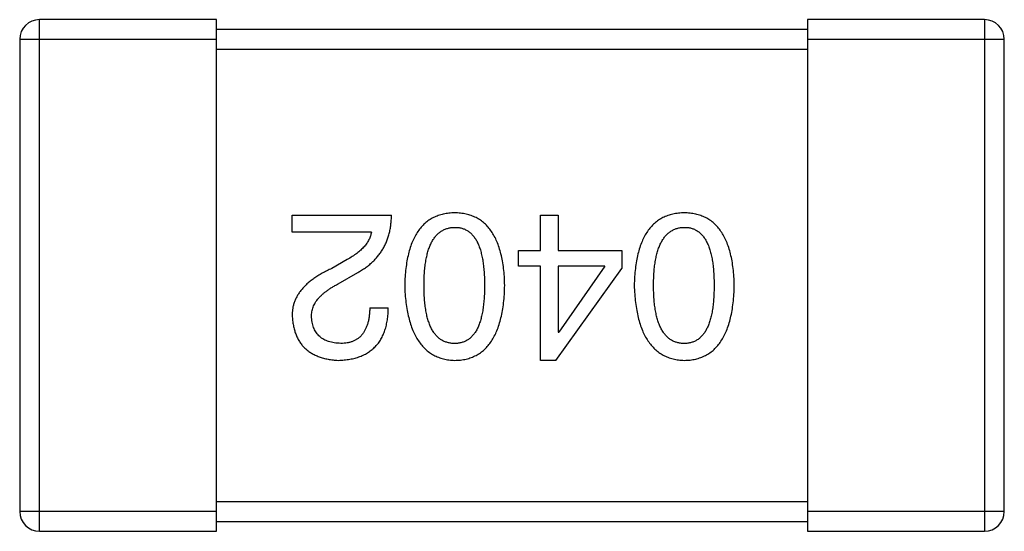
# Model space of a CAD drawing. Header units: millimetres. Extents: x 556 to 717, y 170 to 290.
# Tile 117 of 167: x 624.218 to 625.218, y 266.318 to 266.838. Entities that reach past the tile are written whole.
import ezdxf

# ---------------------------------------------------------------- set-up
doc = ezdxf.new("R2010")
doc.units = ezdxf.units.MM
doc.header["$LTSCALE"] = 30.734
doc.layers.get('0').update_dxf_attribs({"linetype": 'CONTINUOUS'})

msp = doc.modelspace()

# ---------------------------------------------------------------- linework, layer by layer
at = {"linetype": 'Continuous'}
for p, q in [((624.2381, 266.3182), (624.2381, 266.8382)), ((624.4181, 266.8382), (624.2381, 266.8382)), ((624.4181, 266.3182), (624.4181, 266.8382)), ((625.0181, 266.8382), (625.0181, 266.3182)), ((625.1981, 266.8382), (625.0181, 266.8382)), ((625.1981, 266.8382), (625.1981, 266.3182)), ((625.0181, 266.8282), (624.4181, 266.8282)), ((624.2181, 266.8182), (624.2181, 266.3382)), ((624.2181, 266.8182), (624.4181, 266.8182)), ((625.0181, 266.8182), (625.2181, 266.8182)), ((625.2181, 266.3382), (625.2181, 266.8182)), ((624.4181, 266.8082), (625.0181, 266.8082)), ((624.495, 266.6222), (624.495, 266.6394)), ((624.495, 266.6394), (624.5958, 266.6394)), ((624.747, 266.6034), (624.747, 266.6394)), ((624.747, 266.6394), (624.765, 266.6394)), ((624.765, 266.6394), (624.765, 266.6034)), ((624.5753, 266.6222), (624.495, 266.6222)), ((624.7248, 266.5878), (624.7248, 266.6034)), ((624.7248, 266.6034), (624.747, 266.6034)), ((624.765, 266.6034), (624.8298, 266.6034)), ((624.8298, 266.6034), (624.8298, 266.5853)), ((624.5507, 266.5943), (624.5351, 266.5853)), ((624.5417, 266.5697), (624.5614, 266.5812)), ((624.747, 266.5878), (624.7248, 266.5878)), ((624.747, 266.4919), (624.747, 266.5878)), ((624.7625, 266.4919), (624.8298, 266.5853)), ((624.765, 266.5878), (624.765, 266.5206)), ((624.8125, 266.5878), (624.765, 266.5878)), ((624.8125, 266.5878), (624.7658, 266.5206)), ((624.5737, 266.5452), (624.5925, 266.5452)), ((624.765, 266.5206), (624.7658, 266.5206)), ((624.7625, 266.4919), (624.747, 266.4919)), ((625.0181, 266.3482), (624.4181, 266.3482)), ((624.4181, 266.3382), (624.2181, 266.3382)), ((625.2181, 266.3382), (625.0181, 266.3382)), ((624.4181, 266.3282), (625.0181, 266.3282)), ((624.2381, 266.3182), (624.4181, 266.3182)), ((625.0181, 266.3182), (625.1981, 266.3182))]:
    msp.add_line(p, q, dxfattribs=at)
for centre, start, end in [((624.2381, 266.8182), 90, 180), ((625.1981, 266.8182), 0, 90), ((624.2381, 266.3382), 180, 270), ((625.1981, 266.3382), 270, 0)]:
    msp.add_arc(centre, 0.02, start, end, dxfattribs=at)
for points, knots in [([(624.6599, 266.6419), (624.6579, 266.6418), (624.654, 266.6416), (624.6484, 266.6407), (624.6432, 266.6391), (624.6383, 266.6371), (624.6337, 266.6344), (624.6296, 266.6312), (624.6258, 266.6274), (624.6225, 266.623), (624.6195, 266.6181), (624.6169, 266.6126), (624.6146, 266.6066), (624.6128, 266.5999), (624.6113, 266.5928), (624.6102, 266.5851), (624.6094, 266.5768), (624.6092, 266.5711), (624.6091, 266.5681)], [0, 0, 0, 0, 0.059134, 0.115603, 0.169236, 0.221572, 0.273254, 0.32474, 0.377319, 0.431815, 0.488555, 0.548609, 0.612242, 0.680182, 0.75251, 0.829782, 0.91231, 1, 1, 1, 1]), ([(624.7107, 266.5681), (624.7106, 266.5711), (624.7104, 266.5768), (624.7097, 266.5851), (624.7086, 266.5928), (624.707, 266.5999), (624.7052, 266.6066), (624.7029, 266.6126), (624.7003, 266.6181), (624.6973, 266.623), (624.694, 266.6274), (624.6902, 266.6312), (624.6861, 266.6344), (624.6816, 266.6371), (624.6767, 266.6391), (624.6714, 266.6407), (624.6658, 266.6416), (624.6619, 266.6418), (624.6599, 266.6419)], [0, 0, 0, 0, 0.087693, 0.170223, 0.247496, 0.319826, 0.387768, 0.451403, 0.511459, 0.568358, 0.622671, 0.675251, 0.726739, 0.778422, 0.830759, 0.884394, 0.940865, 1, 1, 1, 1]), ([(624.8931, 266.6419), (624.8911, 266.6418), (624.8872, 266.6416), (624.8816, 266.6407), (624.8763, 266.6391), (624.8714, 266.6371), (624.8669, 266.6344), (624.8627, 266.6312), (624.859, 266.6274), (624.8556, 266.623), (624.8526, 266.6181), (624.85, 266.6126), (624.8478, 266.6066), (624.8459, 266.5999), (624.8444, 266.5928), (624.8433, 266.5851), (624.8425, 266.5768), (624.8423, 266.5711), (624.8422, 266.5681)], [0, 0, 0, 0, 0.059134, 0.115603, 0.169236, 0.221572, 0.273254, 0.32474, 0.377319, 0.431815, 0.488555, 0.548609, 0.612242, 0.680182, 0.75251, 0.829782, 0.91231, 1, 1, 1, 1]), ([(624.9439, 266.5681), (624.9438, 266.5711), (624.9436, 266.5768), (624.9428, 266.5851), (624.9417, 266.5928), (624.9402, 266.5999), (624.9383, 266.6066), (624.9361, 266.6126), (624.9335, 266.6181), (624.9305, 266.623), (624.9271, 266.6274), (624.9234, 266.6312), (624.9192, 266.6344), (624.9147, 266.6371), (624.9098, 266.6391), (624.9046, 266.6407), (624.8989, 266.6416), (624.895, 266.6418), (624.8931, 266.6419)], [0, 0, 0, 0, 0.087693, 0.170223, 0.247496, 0.319826, 0.387768, 0.451403, 0.511459, 0.568358, 0.622671, 0.675251, 0.726739, 0.778422, 0.830759, 0.884394, 0.940865, 1, 1, 1, 1]), ([(624.5614, 266.5812), (624.5627, 266.582), (624.5654, 266.5835), (624.5692, 266.586), (624.5728, 266.5887), (624.5761, 266.5916), (624.5792, 266.5946), (624.582, 266.5978), (624.5845, 266.6012), (624.5868, 266.6048), (624.5889, 266.6085), (624.5906, 266.6124), (624.5922, 266.6165), (624.5934, 266.6207), (624.5944, 266.6252), (624.5951, 266.6298), (624.5956, 266.6345), (624.5957, 266.6378), (624.5958, 266.6394)], [0, 0, 0, 0, 0.065828, 0.130094, 0.192451, 0.254037, 0.313974, 0.373757, 0.433048, 0.492243, 0.551902, 0.611758, 0.672678, 0.734814, 0.798569, 0.863693, 0.930488, 1, 1, 1, 1]), ([(624.5753, 266.6222), (624.575, 266.6209), (624.5745, 266.6183), (624.5729, 266.6145), (624.5707, 266.6108), (624.5679, 266.6073), (624.5645, 266.6039), (624.5605, 266.6005), (624.5558, 266.5973), (624.5525, 266.5954), (624.5507, 266.5943)], [0, 0, 0, 0, 0.103034, 0.208166, 0.318255, 0.434664, 0.559728, 0.695394, 0.841708, 1, 1, 1, 1]), ([(624.6288, 266.5681), (624.6288, 266.5705), (624.6288, 266.575), (624.6292, 266.5816), (624.6298, 266.5878), (624.6306, 266.5935), (624.6317, 266.5988), (624.633, 266.6036), (624.6346, 266.608), (624.6364, 266.6119), (624.6385, 266.6154), (624.6408, 266.6184), (624.6434, 266.6211), (624.6462, 266.6232), (624.6493, 266.6249), (624.6526, 266.6261), (624.6562, 266.6269), (624.6586, 266.627), (624.6599, 266.6271)], [0, 0, 0, 0, 0.094834, 0.184067, 0.267029, 0.344713, 0.417334, 0.484367, 0.546941, 0.604717, 0.65953, 0.710539, 0.759381, 0.806382, 0.853027, 0.900623, 0.949121, 1, 1, 1, 1]), ([(624.6599, 266.6271), (624.6611, 266.6271), (624.6635, 266.627), (624.667, 266.6263), (624.6703, 266.6252), (624.6732, 266.6235), (624.676, 266.6214), (624.6785, 266.6188), (624.6808, 266.6158), (624.6828, 266.6123), (624.6845, 266.6084), (624.6861, 266.604), (624.6873, 266.5991), (624.6884, 266.5938), (624.6892, 266.588), (624.6898, 266.5818), (624.6902, 266.5751), (624.6902, 266.5705), (624.6902, 266.5681)], [0, 0, 0, 0, 0.049766, 0.097012, 0.143225, 0.188786, 0.235079, 0.282962, 0.333687, 0.387747, 0.445963, 0.508657, 0.576545, 0.649868, 0.72822, 0.812712, 0.903543, 1, 1, 1, 1]), ([(624.8619, 266.5681), (624.8619, 266.5705), (624.862, 266.575), (624.8623, 266.5816), (624.8629, 266.5878), (624.8638, 266.5935), (624.8649, 266.5988), (624.8662, 266.6036), (624.8678, 266.608), (624.8696, 266.6119), (624.8717, 266.6154), (624.874, 266.6184), (624.8765, 266.6211), (624.8794, 266.6232), (624.8825, 266.6249), (624.8858, 266.6261), (624.8893, 266.6269), (624.8918, 266.627), (624.8931, 266.6271)], [0, 0, 0, 0, 0.094834, 0.184067, 0.267029, 0.344713, 0.417334, 0.484367, 0.546941, 0.604717, 0.65953, 0.710539, 0.759381, 0.806382, 0.853027, 0.900623, 0.949121, 1, 1, 1, 1]), ([(624.8931, 266.6271), (624.8943, 266.6271), (624.8967, 266.627), (624.9002, 266.6263), (624.9034, 266.6252), (624.9064, 266.6235), (624.9091, 266.6214), (624.9117, 266.6188), (624.9139, 266.6158), (624.9159, 266.6123), (624.9177, 266.6084), (624.9192, 266.604), (624.9205, 266.5991), (624.9216, 266.5938), (624.9224, 266.588), (624.9229, 266.5818), (624.9233, 266.5751), (624.9234, 266.5705), (624.9234, 266.5681)], [0, 0, 0, 0, 0.049766, 0.097012, 0.143225, 0.188786, 0.235079, 0.282962, 0.333687, 0.387747, 0.445963, 0.508657, 0.576545, 0.649868, 0.72822, 0.812712, 0.903543, 1, 1, 1, 1]), ([(624.5351, 266.5853), (624.5334, 266.5845), (624.5301, 266.583), (624.5254, 266.5805), (624.521, 266.5779), (624.517, 266.5753), (624.5133, 266.5725), (624.5099, 266.5696), (624.5069, 266.5667), (624.5042, 266.5637), (624.5018, 266.5605), (624.4998, 266.5573), (624.4982, 266.554), (624.4968, 266.5506), (624.4958, 266.5471), (624.4952, 266.5435), (624.4949, 266.5399), (624.4949, 266.5374), (624.495, 266.5361)], [0, 0, 0, 0, 0.082731, 0.161257, 0.236138, 0.307554, 0.375712, 0.440848, 0.502916, 0.562567, 0.619798, 0.675716, 0.73039, 0.78386, 0.837315, 0.890547, 0.944917, 1, 1, 1, 1]), ([(624.5146, 266.5353), (624.5146, 266.5361), (624.5145, 266.5377), (624.5147, 266.5402), (624.5151, 266.5425), (624.5157, 266.5449), (624.5166, 266.5472), (624.5177, 266.5494), (624.519, 266.5516), (624.5206, 266.5538), (624.5224, 266.556), (624.5245, 266.558), (624.5268, 266.5601), (624.5293, 266.5621), (624.532, 266.5641), (624.535, 266.566), (624.5383, 266.5679), (624.5405, 266.5691), (624.5417, 266.5697)], [0, 0, 0, 0, 0.052237, 0.103888, 0.155485, 0.207395, 0.259864, 0.31356, 0.369176, 0.4266, 0.486836, 0.550048, 0.61567, 0.685271, 0.75824, 0.834614, 0.915635, 1, 1, 1, 1]), ([(624.6091, 266.5681), (624.6092, 266.5651), (624.6095, 266.5592), (624.6103, 266.5508), (624.6115, 266.5429), (624.6131, 266.5355), (624.615, 266.5287), (624.6172, 266.5225), (624.6199, 266.5169), (624.6229, 266.5118), (624.6263, 266.5073), (624.63, 266.5033), (624.6341, 266.4999), (624.6386, 266.4971), (624.6434, 266.495), (624.6486, 266.4933), (624.6541, 266.4922), (624.658, 266.492), (624.6599, 266.4919)], [0, 0, 0, 0, 0.088475, 0.171606, 0.249595, 0.322626, 0.391327, 0.455765, 0.516374, 0.573675, 0.628522, 0.681161, 0.732559, 0.783563, 0.83504, 0.887639, 0.942585, 1, 1, 1, 1]), ([(624.6599, 266.5091), (624.6586, 266.5091), (624.6562, 266.5092), (624.6526, 266.5099), (624.6493, 266.5111), (624.6462, 266.5127), (624.6434, 266.5148), (624.6408, 266.5174), (624.6385, 266.5204), (624.6364, 266.5239), (624.6346, 266.5278), (624.633, 266.5322), (624.6317, 266.5371), (624.6306, 266.5424), (624.6298, 266.5482), (624.6292, 266.5544), (624.6288, 266.5611), (624.6288, 266.5657), (624.6288, 266.5681)], [0, 0, 0, 0, 0.050604, 0.098688, 0.145699, 0.191791, 0.238625, 0.286717, 0.337546, 0.391814, 0.449755, 0.512106, 0.579685, 0.652048, 0.730262, 0.814146, 0.904281, 1, 1, 1, 1]), ([(624.6902, 266.5681), (624.6902, 266.5657), (624.6902, 266.5611), (624.6898, 266.5544), (624.6892, 266.5482), (624.6884, 266.5424), (624.6873, 266.5371), (624.6861, 266.5322), (624.6845, 266.5278), (624.6828, 266.5239), (624.6808, 266.5204), (624.6785, 266.5174), (624.676, 266.5148), (624.6732, 266.5127), (624.6702, 266.5111), (624.667, 266.5099), (624.6635, 266.5092), (624.6611, 266.5091), (624.6599, 266.5091)], [0, 0, 0, 0, 0.096452, 0.187278, 0.271765, 0.350519, 0.423437, 0.491321, 0.554011, 0.612224, 0.666281, 0.717003, 0.764884, 0.811423, 0.856783, 0.902993, 0.950236, 1, 1, 1, 1]), ([(624.6599, 266.4919), (624.6619, 266.492), (624.6658, 266.4921), (624.6714, 266.4931), (624.6767, 266.4947), (624.6816, 266.4968), (624.6861, 266.4996), (624.6902, 266.5029), (624.694, 266.5068), (624.6973, 266.5114), (624.7003, 266.5165), (624.7029, 266.5221), (624.7052, 266.5284), (624.707, 266.5352), (624.7086, 266.5426), (624.7097, 266.5506), (624.7104, 266.5591), (624.7106, 266.5651), (624.7107, 266.5681)], [0, 0, 0, 0, 0.057911, 0.113262, 0.165956, 0.217443, 0.268511, 0.319665, 0.372, 0.426129, 0.483365, 0.543779, 0.607756, 0.676562, 0.749704, 0.827713, 0.911177, 1, 1, 1, 1]), ([(624.8422, 266.5681), (624.8424, 266.5651), (624.8426, 266.5592), (624.8435, 266.5508), (624.8447, 266.5429), (624.8462, 266.5355), (624.8481, 266.5287), (624.8504, 266.5225), (624.853, 266.5169), (624.856, 266.5118), (624.8594, 266.5073), (624.8631, 266.5033), (624.8672, 266.4999), (624.8717, 266.4971), (624.8765, 266.495), (624.8817, 266.4933), (624.8873, 266.4922), (624.8911, 266.492), (624.8931, 266.4919)], [0, 0, 0, 0, 0.088475, 0.171606, 0.249595, 0.322626, 0.391327, 0.455765, 0.516374, 0.573675, 0.628522, 0.681161, 0.732559, 0.783563, 0.83504, 0.887639, 0.942585, 1, 1, 1, 1]), ([(624.8931, 266.5091), (624.8918, 266.5091), (624.8893, 266.5092), (624.8858, 266.5099), (624.8825, 266.5111), (624.8794, 266.5127), (624.8766, 266.5148), (624.874, 266.5174), (624.8717, 266.5204), (624.8696, 266.5239), (624.8678, 266.5278), (624.8662, 266.5322), (624.8649, 266.5371), (624.8638, 266.5424), (624.8629, 266.5482), (624.8623, 266.5544), (624.862, 266.5611), (624.8619, 266.5657), (624.8619, 266.5681)], [0, 0, 0, 0, 0.050604, 0.098688, 0.145699, 0.191791, 0.238625, 0.286717, 0.337546, 0.391814, 0.449755, 0.512106, 0.579685, 0.652048, 0.730262, 0.814146, 0.904281, 1, 1, 1, 1]), ([(624.8931, 266.4919), (624.895, 266.492), (624.8989, 266.4921), (624.9046, 266.4931), (624.9098, 266.4947), (624.9147, 266.4968), (624.9192, 266.4996), (624.9234, 266.5029), (624.9271, 266.5068), (624.9305, 266.5114), (624.9335, 266.5165), (624.9361, 266.5221), (624.9383, 266.5284), (624.9402, 266.5352), (624.9417, 266.5426), (624.9428, 266.5506), (624.9436, 266.5591), (624.9438, 266.5651), (624.9439, 266.5681)], [0, 0, 0, 0, 0.057911, 0.113262, 0.165956, 0.217443, 0.268511, 0.319665, 0.372, 0.426129, 0.483365, 0.543779, 0.607756, 0.676562, 0.749704, 0.827713, 0.911177, 1, 1, 1, 1]), ([(624.9234, 266.5681), (624.9234, 266.5657), (624.9233, 266.5611), (624.9229, 266.5544), (624.9224, 266.5482), (624.9216, 266.5424), (624.9205, 266.5371), (624.9192, 266.5322), (624.9177, 266.5278), (624.9159, 266.5239), (624.9139, 266.5204), (624.9117, 266.5174), (624.9091, 266.5148), (624.9064, 266.5127), (624.9034, 266.5111), (624.9002, 266.5099), (624.8967, 266.5092), (624.8943, 266.5091), (624.8931, 266.5091)], [0, 0, 0, 0, 0.096452, 0.187278, 0.271765, 0.350519, 0.423437, 0.491321, 0.554011, 0.612224, 0.666281, 0.717003, 0.764884, 0.811423, 0.856783, 0.902993, 0.950236, 1, 1, 1, 1]), ([(624.5417, 266.4919), (624.5437, 266.492), (624.5476, 266.4922), (624.5533, 266.493), (624.5586, 266.4941), (624.5636, 266.4957), (624.5681, 266.4977), (624.5723, 266.5), (624.5761, 266.5028), (624.5795, 266.506), (624.5825, 266.5095), (624.5851, 266.5135), (624.5873, 266.5178), (624.5891, 266.5225), (624.5906, 266.5276), (624.5916, 266.5331), (624.5923, 266.539), (624.5924, 266.5431), (624.5925, 266.5452)], [0, 0, 0, 0, 0.07282, 0.141057, 0.2062, 0.267672, 0.326735, 0.383519, 0.439188, 0.494454, 0.549628, 0.605958, 0.66397, 0.72402, 0.787502, 0.854127, 0.925065, 1, 1, 1, 1]), ([(624.5737, 266.5452), (624.5736, 266.5437), (624.5735, 266.5409), (624.5731, 266.5368), (624.5725, 266.533), (624.5716, 266.5294), (624.5705, 266.5262), (624.5692, 266.5232), (624.5677, 266.5205), (624.5659, 266.5181), (624.564, 266.5159), (624.5618, 266.5141), (624.5594, 266.5126), (624.5568, 266.5113), (624.5539, 266.5103), (624.5508, 266.5096), (624.5476, 266.5092), (624.5453, 266.5091), (624.5442, 266.5091)], [0, 0, 0, 0, 0.082594, 0.15978, 0.232961, 0.301462, 0.365595, 0.426678, 0.484662, 0.540809, 0.595146, 0.648401, 0.702272, 0.757102, 0.813447, 0.872233, 0.934055, 1, 1, 1, 1]), ([(624.495, 266.5361), (624.4951, 266.5344), (624.4954, 266.5311), (624.4962, 266.5264), (624.4973, 266.5219), (624.4987, 266.5177), (624.5005, 266.5139), (624.5026, 266.5103), (624.5051, 266.507), (624.5078, 266.5041), (624.5109, 266.5015), (624.5144, 266.4992), (624.5181, 266.4972), (624.5222, 266.4955), (624.5266, 266.4941), (624.5314, 266.493), (624.5364, 266.4923), (624.5399, 266.492), (624.5417, 266.4919)], [0, 0, 0, 0, 0.070688, 0.137741, 0.201612, 0.262778, 0.321223, 0.378455, 0.434411, 0.490146, 0.546362, 0.603392, 0.662208, 0.723401, 0.787372, 0.85442, 0.925153, 1, 1, 1, 1]), ([(624.5442, 266.5091), (624.543, 266.5092), (624.5408, 266.5093), (624.5376, 266.5096), (624.5347, 266.5102), (624.5319, 266.511), (624.5293, 266.512), (624.5269, 266.5131), (624.5248, 266.5145), (624.5228, 266.516), (624.5211, 266.5178), (624.5195, 266.5197), (624.5182, 266.5218), (624.517, 266.5242), (624.5162, 266.5267), (624.5154, 266.5294), (624.5149, 266.5323), (624.5147, 266.5343), (624.5146, 266.5353)], [0, 0, 0, 0, 0.076112, 0.148436, 0.216883, 0.281466, 0.34298, 0.402356, 0.459881, 0.51546, 0.571111, 0.62658, 0.683162, 0.741007, 0.801404, 0.863825, 0.930544, 1, 1, 1, 1])]:
    msp.add_open_spline(points, degree=3, knots=knots, dxfattribs=at)

doc.saveas('drawing.dxf')
